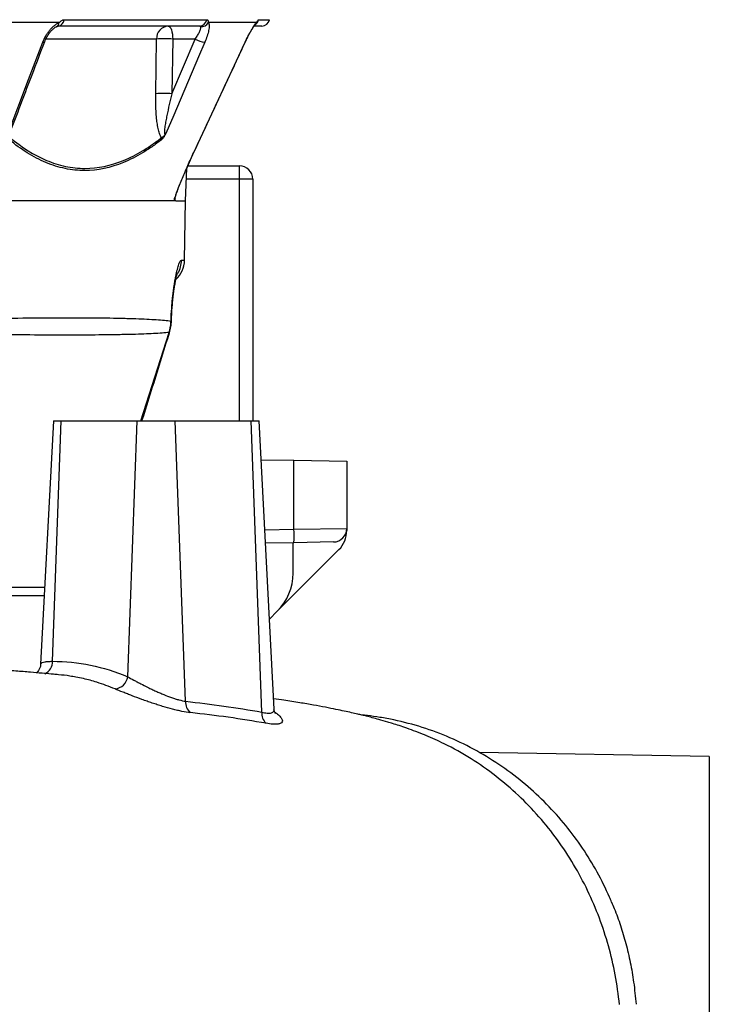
# Model space of a CAD drawing. Header units: millimetres. Extents: x 5725 to 11646, y 2229 to 15574.
# Tile 7 of 13: x 10362 to 11646, y 4042 to 5875. Entities that reach past the tile are written whole.
import ezdxf

# ---------------------------------------------------------------- set-up
doc = ezdxf.new("R2010")
doc.units = ezdxf.units.MM
doc.header["$LTSCALE"] = 5

msp = doc.modelspace()

# ---------------------------------------------------------------- linework, layer by layer
at = {"color": 7, "linetype": 'Continuous', "lineweight": 25}
for p, q in [((10435.6, 5870), (10190.4, 5870)), ((10445.2, 5875.4), (10710.5, 5875.4)), ((10803.3, 5870), (10713.5, 5870)), ((10696.9, 5863.5), (10433.8, 5863.5)), ((10812.9, 5863.5), (10799.4, 5863.5)), ((10615.5, 5737.6), (10617.1, 5839.4)), ((10645.7, 5737.6), (10689.1, 5839.4)), ((10647.3, 5839.4), (10645.7, 5737.6)), ((10689.1, 5839.4), (10647.3, 5839.4)), ((10782.2, 5833.6), (10783, 5835.4)), ((10671.2, 5538.5), (10673.3, 5598.9)), ((10675.3, 5603.5), (10771.2, 5603.5)), ((10771.2, 5578.5), (10771.2, 5603.5)), ((10796.2, 5578.5), (10771.2, 5578.5)), ((10796.2, 5578.5), (10796.2, 5128.5)), ((10669.2, 5427.7), (10671.2, 5538.9)), ((10644.5, 5311.2), (10644.7, 5314.6)), ((10425, 5128.5), (10401.3, 4675.5)), ((10423.1, 4681), (10439.7, 5128.5)), ((10425, 5128.5), (10439.7, 5128.5)), ((10439.7, 5128.5), (10581.1, 5128.5)), ((10563.4, 4652.2), (10581.1, 5128.5)), ((10581.1, 5128.5), (10651.8, 5128.5)), ((10671.1, 4606.6), (10651.8, 5128.5)), ((10651.8, 5128.5), (10793.2, 5128.5)), ((10813.3, 4586.3), (10793.2, 5128.5)), ((10793.2, 5128.5), (10807.9, 5128.5)), ((10836, 4591.6), (10807.9, 5128.5)), ((10811.6, 5056.3), (10872.9, 5055.3)), ((10872.9, 4926.8), (10872.9, 5055.3)), ((10872.9, 5055.3), (10971.2, 5053.5)), ((10971.2, 5053.5), (10971.2, 4928.1)), ((10872.9, 4926.8), (10971.2, 4928.1)), ((10971.2, 4928.1), (10971.2, 4924.2)), ((10872.9, 4901.8), (10819.8, 4900.9)), ((10871.2, 4845), (10871.2, 4901.8)), ((10946.6, 4903.1), (10872.9, 4901.8)), ((10956.5, 4888.9), (10841.9, 4774.2)), ((9875.6, 4803.5), (10408, 4803.5)), ((10827.2, 4759.6), (10841.9, 4774.2)), ((11646.2, 4503.5), (11218.3, 4511)), ((11646.2, 4503.5), (11646.2, 3453.5))]:
    msp.add_line(p, q, dxfattribs=at)
at = {"color": 8, "linetype": 'Continuous', "lineweight": 25}
for p, q in [((10807.1, 5875.4), (10827.5, 5875.4)), ((10617.1, 5839.4), (10410.9, 5839.4)), ((10781.9, 5833.6), (10782.2, 5833.6)), ((10686.2, 5628), (10686.4, 5628)), ((10771.2, 5578.5), (10672.6, 5578.5)), ((10771.2, 5128.5), (10771.2, 5578.5)), ((10651.5, 5543.7), (10651.4, 5541.6)), ((10663.6, 5427.7), (10669.2, 5427.7)), ((10587.6, 5128.5), (10640.4, 5293.1)), ((10818.5, 4925.9), (10872.9, 4926.8))]:
    msp.add_line(p, q, dxfattribs=at)
at = {"color": 7, "linetype": 'Continuous', "lineweight": 25, "flags": 128}
for points in [[(10638.7, 5863.5), (10640.3, 5863.1), (10641.9, 5861.7), (10643.4, 5859.5), (10644.7, 5856.5), (10645.7, 5852.9), (10646.5, 5848.7), (10647, 5844.2), (10647.3, 5839.4)], [(10340.6, 5663.8), (10378.7, 5763.8), (10405.2, 5833.6)], [(10707, 5833.6), (10695.4, 5806.4), (10649.1, 5697.7), (10634.6, 5663.8)], [(10686.2, 5628), (10698.9, 5655.1), (10749.5, 5763.8), (10781.9, 5833.6)]]:
    msp.add_lwpolyline(points, dxfattribs=at)
at = {"color": 8, "linetype": 'Continuous', "lineweight": 25, "flags": 128}
for points in [[(10405.2, 5833.6), (10406.8, 5833.6), (10408, 5833.9), (10408.7, 5834.4), (10408.8, 5834.6)], [(10643.9, 5311.8), (10644.6, 5311.3), (10644.6, 5311.2)], [(10644, 5314.4), (10644.7, 5313.7), (10644.7, 5313.6)], [(10640.4, 5293.1), (10641.3, 5293.4), (10641.3, 5293.5)]]:
    msp.add_lwpolyline(points, dxfattribs=at)
at = {"color": 8, "linetype": 'Continuous', "lineweight": 25}
for centre, radius, start, end in [((10427.1, 5870.1), 8.42, 298.2956, 359.6493), ((10791.9, 5874.5), 12.2, 317.0274, 338.6487), ((10792.4, 5878.5), 15, 305, 348.3402), ((10613.5, 5428.5), 50.1, 329.8916, 359.01), ((10398.8, 4679.9), 24.4, 295.0522, 2.5869)]:
    msp.add_arc(centre, radius, start, end, dxfattribs=at)
at = {"color": 7, "linetype": 'Continuous', "lineweight": 25}
for centre, radius, start, end in [((10432.4, 5876.3), 12.8, 276.1595, 356.1561), ((10696.5, 5877.8), 14.3, 271.5377, 350.5164), ((10699.8, 5878.1), 16, 267.7516, 329.5089), ((10812.9, 5878.5), 15, 270, 348.1058), ((10640.4, 5840.2), 23.4, 94.2201, 182.0086), ((10632.2, 5427.3), 412.4, 87.9027, 92.0973), ((10713.1, 5883), 49.8, 241.1079, 262.9204), ((10630.6, 5325.5), 412.4, 87.9027, 92.0973), ((10617.3, 5654.2), 9.08, 345.6426, 10.3068), ((10771.2, 5578.5), 25, 0, 90), ((10619.2, 5428.5), 50, 312.4603, 359), ((10514.7, 4914.3), 358.4, 358.0016, 1.9984), ((10946.2, 4928.1), 25, 271, 0), ((10921.2, 4924.2), 50, 315, 0), ((10771.2, 4845), 100, 315, 0), ((10537, 4656.1), 26.7, 276.0219, 351.5366), ((10696.2, 4604.6), 25.2, 175.5433, 229.8315), ((10837.5, 4583.4), 24.4, 173.1809, 227.3262)]:
    msp.add_arc(centre, radius, start, end, dxfattribs=at)
for points, knots in [([(10405.2, 5833.6), (10406.7, 5837.5), (10408.5, 5841.3), (10411.7, 5846.9), (10412.9, 5848.7), (10415.3, 5852.2), (10416.5, 5853.9), (10419.2, 5857.2), (10420.6, 5858.7), (10423.5, 5861.6), (10424.9, 5863), (10427.9, 5865.4), (10429.4, 5866.5), (10432.5, 5868.5), (10434.1, 5869.3), (10435.6, 5870)], [0, 0, 0, 0, 0.25, 0.25, 0.375, 0.375, 0.5, 0.5, 0.625, 0.625, 0.75, 0.75, 0.875, 0.875, 1, 1, 1, 1]), ([(10435.6, 5870), (10436.4, 5870.8), (10437.2, 5871.5), (10438.8, 5872.8), (10439.7, 5873.4), (10441.3, 5874.4), (10442.1, 5874.8), (10443.6, 5875.3), (10444.4, 5875.4), (10445.2, 5875.4)], [0, 0, 0, 0, 0.25, 0.25, 0.5, 0.5, 0.75, 0.75, 1, 1, 1, 1]), ([(10713.5, 5870), (10714, 5869.3), (10714.3, 5868.5), (10714.7, 5866.6), (10714.8, 5865.4), (10714.9, 5863), (10714.9, 5861.6), (10714.6, 5858.7), (10714.4, 5857.2), (10713.4, 5852.3), (10712.5, 5848.8), (10710.1, 5841.3), (10708.7, 5837.5), (10707, 5833.6)], [0, 0, 0, 0, 0.125, 0.125, 0.25, 0.25, 0.375, 0.375, 0.5, 0.5, 0.75, 0.75, 1, 1, 1, 1]), ([(10710.5, 5875.4), (10711, 5875.4), (10711.4, 5875.3), (10712.1, 5874.8), (10712.5, 5874.4), (10713, 5873.4), (10713.2, 5872.8), (10713.5, 5871.5), (10713.6, 5870.8), (10713.5, 5870)], [0, 0, 0, 0, 0.25, 0.25, 0.5, 0.5, 0.75, 0.75, 1, 1, 1, 1]), ([(10781.9, 5833.6), (10783.8, 5837.5), (10785.6, 5841.3), (10788.5, 5846.9), (10789.5, 5848.7), (10791.4, 5852.2), (10792.4, 5853.9), (10794.3, 5857.2), (10795.2, 5858.7), (10797, 5861.6), (10797.9, 5863), (10799.6, 5865.4), (10800.4, 5866.5), (10801.9, 5868.5), (10802.6, 5869.3), (10803.3, 5870)], [0, 0, 0, 0, 0.25, 0.25, 0.375, 0.375, 0.5, 0.5, 0.625, 0.625, 0.75, 0.75, 0.875, 0.875, 1, 1, 1, 1]), ([(10785.2, 5839.8), (10786.4, 5842.3), (10788.8, 5847.1), (10792.3, 5853.4), (10795.6, 5858.8), (10798.1, 5862.7), (10800, 5865.2), (10800.6, 5865.9), (10800.8, 5866.1)], [0, 0, 0, 0, 0.201911, 0.399455, 0.570217, 0.749501, 0.884728, 1, 1, 1, 1]), ([(10800.8, 5866.1), (10800.9, 5866.2), (10801.3, 5866.7), (10801.5, 5866.9), (10801.4, 5866.8), (10801.4, 5866.8)], [0, 0, 0, 0, 0.254777, 0.998412, 1, 1, 1, 1]), ([(10803.3, 5870), (10803.8, 5870.8), (10804.2, 5871.5), (10805, 5872.8), (10805.3, 5873.4), (10805.9, 5874.4), (10806.2, 5874.8), (10806.7, 5875.3), (10806.9, 5875.4), (10807.1, 5875.4)], [0, 0, 0, 0, 0.25, 0.25, 0.5, 0.5, 0.75, 0.75, 1, 1, 1, 1]), ([(10408.9, 5834.6), (10409.6, 5836.4), (10411.2, 5840.4), (10414.6, 5846.5), (10418.6, 5852.1), (10422.8, 5856.7), (10426.7, 5860), (10429.7, 5862), (10430.8, 5862.5), (10431.2, 5862.6)], [0, 0, 0, 0, 0.151486, 0.330626, 0.50685, 0.65833, 0.8151, 0.94481, 1, 1, 1, 1]), ([(10431.2, 5862.7), (10431.6, 5862.8), (10432.6, 5863.3), (10433.6, 5863.5), (10433.7, 5863.5), (10433.7, 5863.5)], [0, 0, 0, 0, 0.20421, 0.569745, 1, 1, 1, 1]), ([(10689.1, 5839.4), (10690.7, 5841.7), (10692.2, 5844), (10694.8, 5848.6), (10696, 5850.7), (10697.4, 5853.8), (10697.8, 5854.8), (10698.5, 5856.6), (10698.8, 5857.5), (10699.2, 5859.1), (10699.3, 5859.9), (10699.4, 5861.2), (10699.3, 5861.7), (10699.2, 5862.2)], [0, 0, 0, 0, 0.25, 0.25, 0.5, 0.5, 0.625, 0.625, 0.75, 0.75, 0.875, 0.875, 1, 1, 1, 1]), ([(10699.2, 5862.2), (10699, 5862.6), (10698.7, 5863), (10697.9, 5863.4), (10697.4, 5863.5), (10696.9, 5863.5)], [0, 0, 0, 0, 0.5, 0.5, 1, 1, 1, 1]), ([(10347.3, 5672.8), (10360, 5706.2), (10380.5, 5760.1), (10401, 5814), (10408.8, 5834.6)], [0, 0, 0, 0, 0.618735, 1, 1, 1, 1]), ([(10686.4, 5628), (10708.8, 5675.9), (10740.7, 5744.5), (10772.6, 5813), (10782.2, 5833.6)], [0, 0, 0, 0, 0.7, 1, 1, 1, 1]), ([(10782.2, 5833.6), (10783.1, 5835.7), (10784.1, 5837.8), (10785.2, 5839.8), (10785.2, 5839.8)], [0, 0, 0, 0, 0.999983, 1, 1, 1, 1]), ([(10626.3, 5655.8), (10625.5, 5656.8), (10624.8, 5658), (10623.6, 5660.7), (10623.1, 5662.1), (10622, 5665.1), (10621.6, 5666.6), (10620.7, 5669.8), (10620.4, 5671.5), (10619.3, 5676.4), (10618.7, 5679.9), (10617.7, 5686.8), (10617.3, 5690.4), (10616.3, 5701.1), (10615.9, 5708.3), (10615.4, 5722.9), (10615.4, 5730.2), (10615.5, 5737.6)], [0, 0, 0, 0, 0.0625, 0.0625, 0.125, 0.125, 0.1875, 0.1875, 0.25, 0.25, 0.375, 0.375, 0.5, 0.5, 0.75, 0.75, 1, 1, 1, 1]), ([(10645.7, 5737.6), (10644, 5730.8), (10642.3, 5724.1), (10639.2, 5710.6), (10637.7, 5703.9), (10635.6, 5693.9), (10635, 5690.5), (10633.8, 5683.8), (10633.2, 5680.5), (10632.5, 5675.5), (10632.3, 5673.9), (10632, 5670.6), (10631.8, 5669), (10631.8, 5666.7), (10631.8, 5665.9), (10631.8, 5664.5), (10631.9, 5663.8), (10632.2, 5662.9), (10632.3, 5662.7), (10632.7, 5662.4), (10632.9, 5662.4), (10633.4, 5662.5), (10633.7, 5662.7), (10634.2, 5663.2), (10634.4, 5663.5), (10634.6, 5663.8)], [0, 0, 0, 0, 0.25, 0.25, 0.5, 0.5, 0.625, 0.625, 0.75, 0.75, 0.8125, 0.8125, 0.875, 0.875, 0.90625, 0.90625, 0.9375, 0.9375, 0.953125, 0.953125, 0.96875, 0.96875, 0.984375, 0.984375, 1, 1, 1, 1]), ([(10626.1, 5651.9), (10620.3, 5647.4), (10614.5, 5643.1), (10602.8, 5635), (10596.9, 5631.2), (10579.2, 5620.5), (10567.3, 5614.5), (10531.5, 5599.8), (10507.5, 5594.7), (10477.2, 5594.6), (10471.2, 5594.9), (10459, 5596.2), (10453, 5597.1), (10440.9, 5599.6), (10434.9, 5601.2), (10423, 5604.9), (10417, 5607.1), (10387.6, 5619.4), (10364.9, 5633.8), (10342.7, 5651.9)], [0, 0, 0, 0, 0.0625, 0.0625, 0.125, 0.125, 0.25, 0.25, 0.5, 0.5, 0.5625, 0.5625, 0.625, 0.625, 0.6875, 0.6875, 0.75, 0.75, 1, 1, 1, 1]), ([(10344.4, 5655.8), (10366.4, 5637.7), (10389, 5623.3), (10423.8, 5608.7), (10435.5, 5604.9), (10453.4, 5601.1), (10459.4, 5600.1), (10471.5, 5598.8), (10477.6, 5598.5), (10507.8, 5598.5), (10531.8, 5603.6), (10567.5, 5618.3), (10579.4, 5624.3), (10597.1, 5635), (10603, 5638.8), (10614.7, 5647), (10620.5, 5651.3), (10626.3, 5655.8)], [0, 0, 0, 0, 0.25, 0.25, 0.375, 0.375, 0.4375, 0.4375, 0.5, 0.5, 0.75, 0.75, 0.875, 0.875, 0.9375, 0.9375, 1, 1, 1, 1]), ([(10626.1, 5651.9), (10626.8, 5652.5), (10627.5, 5653.1), (10628.6, 5654.3), (10629, 5654.7), (10629.7, 5655.6), (10630.1, 5656.1), (10630.8, 5657.1), (10631.2, 5657.6), (10632, 5658.8), (10632.3, 5659.4), (10633, 5660.6), (10633.3, 5661.2), (10634, 5662.5), (10634.3, 5663.1), (10634.6, 5663.8)], [0, 0, 0, 0, 0.25, 0.25, 0.375, 0.375, 0.5, 0.5, 0.625, 0.625, 0.75, 0.75, 0.875, 0.875, 1, 1, 1, 1]), ([(10626.3, 5655.8), (10626.9, 5656.1), (10627.5, 5656.5), (10628.9, 5657.5), (10629.6, 5658.1), (10631.1, 5659.5), (10631.8, 5660.3), (10632.9, 5661.5), (10633.3, 5662), (10634, 5662.8), (10634.3, 5663.3), (10634.6, 5663.8)], [0, 0, 0, 0, 0.25, 0.25, 0.5, 0.5, 0.75, 0.75, 0.875, 0.875, 1, 1, 1, 1]), ([(10649.8, 5538.5), (10649.9, 5539.1), (10650, 5539.7), (10650.4, 5541), (10650.5, 5541.7), (10651.2, 5543.9), (10651.7, 5545.5), (10652.8, 5548.8), (10653.4, 5550.5), (10654.6, 5554.1), (10655.3, 5555.9), (10657.4, 5561.4), (10658.9, 5565.1), (10661.9, 5572.8), (10663.5, 5576.7), (10668.4, 5588.4), (10671.9, 5596.2), (10678.9, 5612), (10682.5, 5620), (10686.2, 5628)], [0, 0, 0, 0, 0.03125, 0.03125, 0.0625, 0.0625, 0.125, 0.125, 0.1875, 0.1875, 0.25, 0.25, 0.375, 0.375, 0.5, 0.5, 0.75, 0.75, 1, 1, 1, 1]), ([(10651.2, 5542.2), (10651.2, 5542.2), (10651.2, 5542.1), (10651.2, 5542.6), (10651.5, 5543.8), (10652.2, 5546.3), (10653.5, 5550.3), (10655.5, 5555.9), (10658.3, 5563.3), (10662.1, 5572.8), (10666.9, 5584.3), (10673, 5598.3), (10679.6, 5613.2), (10684.3, 5623.4), (10686.4, 5628)], [0, 0, 0, 0, 0.0025064, 0.0205942, 0.0481729, 0.0900082, 0.1436587, 0.207844, 0.29911, 0.402007, 0.5231378, 0.674588, 0.85483, 1, 1, 1, 1]), ([(10649.8, 5538.5), (10637.5, 5538.5), (10619.8, 5538.5), (10574.3, 5538.5), (10546.4, 5538.5), (10481, 5538.5), (10443.4, 5538.5), (10359.4, 5538.5), (10312.9, 5538.5), (10212, 5538.5), (10157.6, 5538.5), (10041.8, 5538.5), (9980.6, 5538.5), (9852.4, 5538.5), (9785.5, 5538.5), (9647.5, 5538.5), (9576.3, 5538.5), (9431.3, 5538.5), (9357.4, 5538.5), (9208.3, 5538.5), (9133.1, 5538.5), (8983, 5538.5), (8908, 5538.5), (8760, 5538.5), (8686.8, 5538.5), (8543.9, 5538.5), (8474, 5538.5), (8339, 5538.5), (8273.9, 5538.5), (8149.6, 5538.5), (8090.5, 5538.5), (7979.5, 5538.5), (7927.7, 5538.5), (7880, 5538.5)], [0, 0, 0, 0, 0.0625, 0.0625, 0.125, 0.125, 0.1875, 0.1875, 0.25, 0.25, 0.3125, 0.3125, 0.375, 0.375, 0.4375, 0.4375, 0.5, 0.5, 0.5625, 0.5625, 0.625, 0.625, 0.6875, 0.6875, 0.75, 0.75, 0.8125, 0.8125, 0.875, 0.875, 0.9375, 0.9375, 1, 1, 1, 1]), ([(10652.8, 5538.5), (10652.6, 5538.5), (10652.3, 5538.8), (10652, 5539.5), (10651.8, 5539.8), (10651.7, 5540.4), (10651.6, 5540.6), (10651.5, 5541.1), (10651.5, 5541.3), (10651.4, 5541.6)], [0, 0, 0, 0, 0.5, 0.5, 0.75, 0.75, 0.875, 0.875, 1, 1, 1, 1]), ([(10652.8, 5538.5), (10657.1, 5538.5), (10665.6, 5538.5), (10671, 5538.5), (10670.6, 5538.5), (10670.4, 5538.5)], [0, 0, 0, 0, 0.4, 0.8, 1, 1, 1, 1]), ([(10644, 5314.4), (10644.3, 5322.7), (10644.7, 5330.6), (10645.5, 5342.2), (10645.8, 5346), (10646.3, 5351.7), (10646.5, 5353.5), (10646.9, 5357.2), (10647.1, 5359), (10648, 5367.9), (10648.9, 5374.5), (10650.3, 5383.7), (10650.8, 5386.7), (10651.8, 5392.3), (10652.3, 5394.9), (10653.8, 5402.4), (10654.8, 5406.8), (10656.8, 5414.5), (10657.8, 5417.6), (10659.2, 5421.4), (10659.6, 5422.5), (10660.5, 5424.4), (10660.9, 5425.2), (10662.2, 5427), (10663, 5427.7), (10663.6, 5427.7)], [0, 0, 0, 0, 0.125, 0.125, 0.1875, 0.1875, 0.21875, 0.21875, 0.25, 0.25, 0.375, 0.375, 0.4375, 0.4375, 0.5, 0.5, 0.625, 0.625, 0.75, 0.75, 0.8125, 0.8125, 0.875, 0.875, 1, 1, 1, 1]), ([(10644.7, 5313.6), (10644.8, 5316.7), (10645.1, 5324), (10645.8, 5335.1), (10646.7, 5346.9), (10647.8, 5358.1), (10649.1, 5368.5), (10650.4, 5377.9), (10651.8, 5386.2), (10653.2, 5392.9), (10654.4, 5398.3), (10655.4, 5401.8), (10656, 5403.9), (10656.1, 5404), (10656.1, 5404.1)], [0, 0, 0, 0, 0.0668896, 0.1574234, 0.2490467, 0.3395303, 0.4313328, 0.5243321, 0.6153334, 0.7081367, 0.7895942, 0.8757613, 0.9459169, 1, 1, 1, 1]), ([(10151.2, 5315.8), (10183.2, 5316.7), (10214, 5317.4), (10258.5, 5318.4), (10273.1, 5318.6), (10294.4, 5319), (10301.5, 5319.1), (10315.4, 5319.4), (10322.2, 5319.5), (10356, 5320), (10381.4, 5320.3), (10429.2, 5320.6), (10451.6, 5320.6), (10493.2, 5320.5), (10512.5, 5320.4), (10539.1, 5320), (10547.6, 5319.8), (10559.7, 5319.5), (10563.6, 5319.4), (10571.3, 5319.2), (10575, 5319), (10593.1, 5318.4), (10605.7, 5317.8), (10627.5, 5316.3), (10636.6, 5315.4), (10644, 5314.4)], [0, 0, 0, 0, 0.125, 0.125, 0.1875, 0.1875, 0.21875, 0.21875, 0.25, 0.25, 0.375, 0.375, 0.5, 0.5, 0.625, 0.625, 0.6875, 0.6875, 0.71875, 0.71875, 0.75, 0.75, 0.875, 0.875, 1, 1, 1, 1]), ([(10641.2, 5293.5), (10641.7, 5295.1), (10643.3, 5300.1), (10644.4, 5306.1), (10644.4, 5310.5), (10644.4, 5311.2)], [0, 0, 0, 0, 0.275522, 0.873996, 1, 1, 1, 1]), ([(10644.5, 5310.2), (10644.6, 5311.1), (10644.7, 5312.3), (10644.7, 5313.4), (10644.7, 5313.7)], [0, 0, 0, 0, 0.779015, 1, 1, 1, 1]), ([(10640.4, 5293.1), (10632.5, 5292.3), (10622.9, 5291.5), (10600.2, 5290.4), (10587.2, 5289.9), (10568.8, 5289.4), (10565, 5289.3), (10557.2, 5289.1), (10553.2, 5289.1), (10541, 5288.9), (10532.4, 5288.7), (10505.7, 5288.4), (10486.4, 5288.3), (10444.9, 5288.3), (10422.7, 5288.3), (10375.4, 5288.5), (10350.3, 5288.7), (10317, 5289.1), (10310.3, 5289.2), (10296.6, 5289.3), (10289.7, 5289.4), (10268.7, 5289.7), (10254.4, 5289.9), (10210.7, 5290.6), (10180.4, 5291.2), (10149, 5291.9)], [0, 0, 0, 0, 0.125, 0.125, 0.25, 0.25, 0.28125, 0.28125, 0.3125, 0.3125, 0.375, 0.375, 0.5, 0.5, 0.625, 0.625, 0.75, 0.75, 0.78125, 0.78125, 0.8125, 0.8125, 0.875, 0.875, 1, 1, 1, 1]), ([(10589.9, 5128.5), (10607.1, 5183.1), (10624.3, 5238), (10641.2, 5293.1), (10641.3, 5293.5)], [0, 0, 0, 0, 0.9927375, 1, 1, 1, 1]), ([(10434.5, 4656), (10433, 4656.2), (10428.5, 4656.6), (10418.4, 4657.5), (10402.5, 4658.8), (10380.7, 4660.7), (10354.4, 4662.9), (10325.4, 4665.3), (10286.6, 4668.4), (10239.6, 4672.1), (10189.6, 4675.8), (10146.9, 4678.9), (10111.8, 4681.4), (10079.6, 4683.7), (10050.5, 4685.7), (10020.8, 4687.7), (9988.7, 4689.8), (9951.6, 4692.2), (9910.3, 4694.9), (9864.1, 4697.8), (9814.3, 4700.9), (9763.3, 4704), (9712.4, 4707), (9661.8, 4710), (9611, 4713), (9561.8, 4715.8), (9517.2, 4718.3), (9478.3, 4720.6), (9444.3, 4722.5), (9411.1, 4724.3), (9376.2, 4726.3), (9337.5, 4728.5), (9295.1, 4730.8), (9251.4, 4733.3), (9207.4, 4735.8), (9164.2, 4738.2), (9120.5, 4740.6), (9076.4, 4743.1), (9032.4, 4745.5), (8991.1, 4747.8), (8953.8, 4749.9), (8921.4, 4751.7), (8893.4, 4753.2), (8868.1, 4754.6), (8843.2, 4756), (8816.4, 4757.5), (8786.7, 4759.1), (8751, 4761.1), (8708.8, 4763.4), (8660.2, 4766), (8609.3, 4768.8), (8557.1, 4771.6), (8499.3, 4774.8), (8435.8, 4778.2), (8366.6, 4781.9), (8296.7, 4785.6), (8226.5, 4789.4), (8158.8, 4793), (8096, 4796.4), (8040, 4799.4), (7990.3, 4802.1), (7948.6, 4804.4), (7913.5, 4806.4), (7883.2, 4808.1), (7853.9, 4809.7), (7825, 4811.4), (7795.5, 4813.1), (7764.6, 4814.9), (7730.7, 4816.9), (7693.6, 4819.2), (7663.7, 4821.1), (7646.5, 4822.2), (7642.5, 4822.4)], [0, 0, 0, 0, 0.001887, 0.006019, 0.013336, 0.022767, 0.034291, 0.047083, 0.05953, 0.08287, 0.104779, 0.119574, 0.133335, 0.145694, 0.156664, 0.16667, 0.179282, 0.192817, 0.207981, 0.224807, 0.243074, 0.261597, 0.279145, 0.296782, 0.314517, 0.331805, 0.347416, 0.360113, 0.371381, 0.381885, 0.393553, 0.406498, 0.420714, 0.435965, 0.450146, 0.46446, 0.478908, 0.493491, 0.508211, 0.522371, 0.534445, 0.545107, 0.554361, 0.562226, 0.57014, 0.579007, 0.588827, 0.5996, 0.614499, 0.630902, 0.648077, 0.66557, 0.683377, 0.706489, 0.730096, 0.754188, 0.778754, 0.803362, 0.825678, 0.845923, 0.864102, 0.880226, 0.892301, 0.903552, 0.914762, 0.925936, 0.937078, 0.949331, 0.962737, 0.977936, 0.994925, 1, 1, 1, 1]), ([(10408.8, 4818.5), (10385.9, 4818.5), (10316.4, 4818.5), (10198.7, 4818.5), (10069.9, 4818.5), (9984.3, 4818.5), (9942.8, 4818.5), (9931.4, 4818.5), (9920, 4818.5), (9908.6, 4818.5), (9897.1, 4818.5), (9886, 4818.5), (9873.5, 4818.5), (9862.1, 4818.5), (9856.3, 4818.5), (9855.7, 4818.5)], [0, 0, 0, 0, 0.1286565, 0.3907123, 0.6527621, 0.8361865, 0.8567745, 0.8773624, 0.8979502, 0.9185379, 0.9391257, 0.9597133, 0.9807236, 0.9979633, 1, 1, 1, 1]), ([(10401.2, 4675.5), (10401.2, 4675.1), (10401.3, 4672.7), (10400, 4668.6), (10397.7, 4663.9), (10395.3, 4660.9), (10394, 4659.9), (10393.7, 4659.6)], [0, 0, 0, 0, 0.059126, 0.368419, 0.649831, 0.910219, 1, 1, 1, 1]), ([(10423.1, 4681), (10447.1, 4681), (10470.9, 4678.6), (10517.7, 4669), (10540.7, 4661.8), (10563.4, 4652.2)], [0, 0, 0, 0, 0.5, 0.5, 1, 1, 1, 1]), ([(10466.7, 4651.4), (10463.1, 4652.1), (10452.4, 4654.3), (10441.6, 4655.3), (10434.5, 4655.9)], [0, 0, 0, 0, 0.338733, 1, 1, 1, 1]), ([(10563.4, 4652.2), (10566.9, 4650.2), (10570.7, 4648.1), (10576.7, 4644.9), (10578.8, 4643.8), (10583.1, 4641.5), (10585.3, 4640.4), (10591.9, 4636.9), (10596.5, 4634.6), (10603.5, 4631.1), (10606, 4630), (10610.8, 4627.7), (10613.2, 4626.6), (10618.1, 4624.3), (10620.5, 4623.2), (10625.4, 4621.1), (10627.9, 4620.1), (10635.3, 4617), (10640.2, 4615.1), (10647.3, 4612.6), (10649.7, 4611.9), (10654.3, 4610.4), (10656.6, 4609.7), (10663.2, 4608), (10667.3, 4607.1), (10671.1, 4606.6)], [0, 0, 0, 0, 0.125, 0.125, 0.1875, 0.1875, 0.25, 0.25, 0.375, 0.375, 0.4375, 0.4375, 0.5, 0.5, 0.5625, 0.5625, 0.625, 0.625, 0.75, 0.75, 0.8125, 0.8125, 0.875, 0.875, 1, 1, 1, 1]), ([(10680, 4585.4), (10675.2, 4585.9), (10670, 4586.7), (10661.6, 4588.3), (10658.8, 4588.9), (10654.4, 4590), (10652.9, 4590.3), (10649.9, 4591), (10648.4, 4591.4), (10640.7, 4593.4), (10634.5, 4595.2), (10624.9, 4598.1), (10621.7, 4599.1), (10615.3, 4601.2), (10612.1, 4602.2), (10605.7, 4604.4), (10602.5, 4605.5), (10596.1, 4607.7), (10592.9, 4608.8), (10583.5, 4612.3), (10577.4, 4614.5), (10568.6, 4617.9), (10565.8, 4619.1), (10560.1, 4621.3), (10557.3, 4622.4), (10549.3, 4625.6), (10544.4, 4627.6), (10539.8, 4629.6)], [0, 0, 0, 0, 0.125, 0.125, 0.1875, 0.1875, 0.21875, 0.21875, 0.25, 0.25, 0.375, 0.375, 0.4375, 0.4375, 0.5, 0.5, 0.5625, 0.5625, 0.625, 0.625, 0.75, 0.75, 0.8125, 0.8125, 0.875, 0.875, 1, 1, 1, 1]), ([(10671.1, 4606.6), (10694.9, 4604), (10718.6, 4601.1), (10766, 4594.4), (10789.7, 4590.6), (10813.3, 4586.3)], [0, 0, 0, 0, 0.5, 0.5, 1, 1, 1, 1]), ([(11118.8, 4542.7), (11112.5, 4545.2), (11100.8, 4550), (11083.9, 4556.1), (11069.4, 4561), (11057.3, 4564.9), (11044.7, 4568.7), (11031.5, 4572.5), (11018.9, 4575.9), (11008.5, 4578.6), (10999.5, 4580.8), (10990.3, 4583), (10979.4, 4585.5), (10966, 4588.4), (10950, 4591.7), (10931, 4595.5), (10908.7, 4599.6), (10882.9, 4604), (10858.2, 4608), (10841.4, 4610.5), (10835, 4611.4)], [0, 0, 0, 0, 0.05725, 0.1070357, 0.1494374, 0.1845263, 0.2126975, 0.2649469, 0.3079648, 0.344936, 0.3764879, 0.4064969, 0.4528516, 0.5073948, 0.5701892, 0.6467017, 0.732856, 0.8287563, 0.9342406, 1, 1, 1, 1]), ([(10821, 4565.5), (10797.6, 4569.7), (10774.1, 4573.4), (10727.1, 4580), (10703.6, 4582.9), (10680, 4585.4)], [0, 0, 0, 0, 0.5, 0.5, 1, 1, 1, 1]), ([(10838.3, 4583.7), (10838.3, 4583.6), (10838.4, 4583.6), (10837.7, 4584.7), (10836.5, 4587.3), (10836.2, 4590.1), (10836, 4591.6)], [0, 0, 0, 0, 0.171949, 0.438139, 0.6979158, 1, 1, 1, 1]), ([(11464.2, 4232.8), (11463, 4235.8), (11454.9, 4254.8), (11437.8, 4289), (11410.6, 4333.7), (11379.2, 4376), (11343.7, 4415.7), (11304.1, 4452.5), (11260.5, 4485.9), (11213.5, 4515), (11163.8, 4539.5), (11112.2, 4558.7), (11068.2, 4570.3), (11033.7, 4576.7), (11012.9, 4579.6), (11002.6, 4580.6), (10999, 4580.9)], [0, 0, 0, 0, 0.015877, 0.10118, 0.186566, 0.271746, 0.358351, 0.4466, 0.536068, 0.626288, 0.71673, 0.806822, 0.895967, 0.9397, 0.979265, 1, 1, 1, 1]), ([(11478.9, 4042), (11476.6, 4060.5), (11472, 4097.4), (11459.1, 4151.2), (11442.1, 4203.6), (11420.4, 4254.4), (11394.2, 4303.1), (11363.9, 4349.2), (11329.5, 4392.2), (11291.1, 4432), (11248.8, 4468.3), (11202.6, 4500.6), (11158.8, 4525.3), (11129.9, 4537.8), (11118.5, 4542.8)], [0, 0, 0, 0, 0.084524, 0.16797, 0.250666, 0.335232, 0.419632, 0.504169, 0.589149, 0.674898, 0.76177, 0.850166, 0.940554, 1, 1, 1, 1]), ([(11464, 4232.7), (11465.8, 4228.7), (11472, 4214.8), (11481, 4189), (11491.1, 4155.5), (11499.3, 4120.2), (11506, 4082.5), (11508.4, 4056.2), (11509.7, 4042.4)], [0, 0, 0, 0, 0.071344, 0.250003, 0.42975, 0.613182, 0.79801, 1, 1, 1, 1])]:
    msp.add_open_spline(points, degree=3, knots=knots, dxfattribs=at)
for points in [[(10652.9, 5538.5), (10652.4, 5538.5), (10651.4, 5538.5), (10650.3, 5538.5), (10649.8, 5538.5)], [(10640.4, 5293.1), (10642.3, 5299.2), (10643.5, 5305.4), (10643.9, 5311.8)], [(10643.9, 5311.8), (10643.9, 5312.7), (10644, 5313.6), (10644, 5314.4)]]:
    msp.add_open_spline(points, degree=3, dxfattribs=at)
at = {"color": 8, "linetype": 'Continuous', "lineweight": 25}
for points, knots in [([(10651.2, 5542.7), (10651.2, 5542.7), (10651.1, 5542.1), (10651.2, 5541.7), (10651.4, 5541.6), (10651.4, 5541.6)], [0, 0, 0, 0, 0.100762, 0.668712, 1, 1, 1, 1]), ([(10401.5, 4675.5), (10401.5, 4675.9), (10401.6, 4677.1), (10404.1, 4678.6), (10408.5, 4679.9), (10414.7, 4680.8), (10420.3, 4680.9), (10423.1, 4681)], [0, 0, 0, 0, 0.147808, 0.358172, 0.574476, 0.784117, 1, 1, 1, 1]), ([(10539.8, 4629.6), (10528.6, 4633.9), (10509.2, 4641.4), (10484.7, 4648.2), (10471.5, 4650.5), (10466.7, 4651.4)], [0, 0, 0, 0, 0.468655, 0.806948, 1, 1, 1, 1]), ([(10813.3, 4586.3), (10816.6, 4585.6), (10822.7, 4584.4), (10829.3, 4584.5), (10833.7, 4586), (10836, 4588.4), (10835.8, 4590.7), (10835.7, 4591.5)], [0, 0, 0, 0, 0.237077, 0.435833, 0.642524, 0.865217, 1, 1, 1, 1]), ([(10837.1, 4586.3), (10838.9, 4585.1), (10843.7, 4582), (10848.5, 4577.1), (10851.6, 4572), (10851.3, 4567.9), (10848, 4565.1), (10842, 4563.7), (10833.4, 4563.6), (10825.3, 4564.8), (10821, 4565.5)], [0, 0, 0, 0, 0.077551, 0.212142, 0.351025, 0.481593, 0.616672, 0.735676, 0.858518, 1, 1, 1, 1])]:
    msp.add_open_spline(points, degree=3, knots=knots, dxfattribs=at)

doc.saveas('drawing.dxf')
